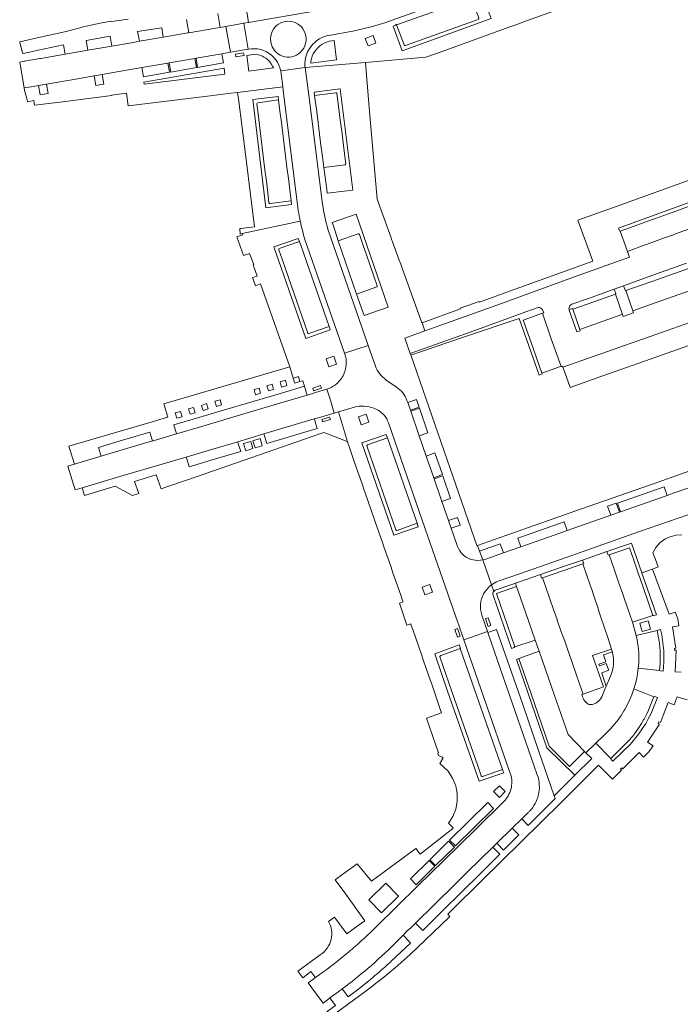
# Model space of a CAD drawing. Header units: metres. Extents: x 166325 to 190320, y 381923 to 404576.
# Tile 21 of 256: x 171036 to 171181, y 383620 to 383836. Entities that reach past the tile are written whole.
import ezdxf

# ---------------------------------------------------------------- set-up
doc = ezdxf.new("R2010")
doc.units = ezdxf.units.M
doc.layers.add('B-WE-VH-VERHARDING_BETONSTRAATSTEEN-GV', color=8, linetype='Continuous', lineweight=18)
doc.layers.add('B-WE-VH-VERHARDING_STRAATBAKSTEEN-GV', color=8, linetype='Continuous', lineweight=18)

msp = doc.modelspace()

# ---------------------------------------------------------------- linework, layer by layer
at = {"layer": 'B-WE-VH-VERHARDING_BETONSTRAATSTEEN-GV', "flags": 128}
for points in [[(171136.693, 383836.312), (171136.769, 383836.39), (171136.821, 383836.485), (171136.84, 383836.547), (171136.848, 383836.612), (171135.212, 383840.992), (171118.775, 383835.111), (171120.433, 383830.701), (171120.485, 383830.629), (171120.557, 383830.578), (171120.647, 383830.553), (171120.739, 383830.56)], [(171067.098, 383834.476), (171061.806, 383833.613), (171062.181, 383831.474), (171062.249, 383831.486), (171067.437, 383832.389)], [(171074.395, 383827.703), (171068.725, 383826.726), (171069.071, 383824.72), (171074.741, 383825.701)], [(171080.343, 383828.741), (171074.648, 383827.747), (171074.996, 383825.734), (171080.692, 383826.719)], [(171068.45, 383826.678), (171062.745, 383825.695), (171063.094, 383823.677), (171068.798, 383824.663)], [(171186.65, 383791.461), (171188.973, 383792.303), (171191.376, 383793.173), (171189.782, 383797.571), (171187.423, 383796.72), (171185.1, 383795.881), (171182.777, 383795.043), (171180.453, 383794.204), (171178.13, 383793.366), (171175.752, 383792.508), (171173.4, 383791.666), (171171.074, 383790.833), (171167.962, 383789.718), (171168.835, 383787.258), (171169.566, 383785.271), (171172.635, 383786.383), (171174.957, 383787.225), (171177.279, 383788.066), (171179.683, 383788.937), (171180.134, 383789.101), (171182.005, 383789.779), (171184.328, 383790.62)], [(171183.336, 383781.353), (171183.294, 383781.435), (171183.224, 383781.495), (171183.123, 383781.525), (171183.018, 383781.508), (171176.59, 383779.243), (171169.196, 383776.649), (171170.76, 383772.191), (171175.885, 383773.992), (171184.818, 383777.146)], [(171166.926, 383775.856), (171162.208, 383774.179), (171157.553, 383772.549), (171159.1, 383768.085), (171168.343, 383771.348), (171168.48, 383771.395)], [(171152.823, 383766.048), (171150.856, 383771.675), (171146.613, 383770.154), (171148.367, 383765.187), (171150.725, 383758.457), (171154.831, 383759.918), (171154.973, 383759.941)], [(171189.709, 383766.891), (171188.151, 383771.329), (171184.514, 383770.053), (171177.092, 383767.433), (171170.422, 383765.101), (171162.474, 383762.297), (171155.331, 383759.788), (171155.415, 383759.646), (171156.938, 383755.328), (171163.969, 383757.813), (171176.049, 383762.054)], [(171093.809, 383752.085), (171099.089, 383753.653), (171098.963, 383754.085), (171098.522, 383755.594), (171092.743, 383753.878), (171086.917, 383752.175), (171081.393, 383750.543), (171075.291, 383748.706), (171069.769, 383747.068), (171070.359, 383745.125), (171076.869, 383747.062), (171084.46, 383749.331)], [(171121.876, 383750.126), (171123.763, 383744.676), (171125.677, 383745.331), (171123.788, 383750.78)], [(171101.281, 383746.319), (171100.766, 383748.019), (171100.655, 383748.386), (171089.582, 383745.102), (171089.713, 383744.671), (171090.228, 383742.971)], [(171125.302, 383740.228), (171126.949, 383735.471), (171128.881, 383736.141), (171127.225, 383740.918)], [(171127.046, 383735.191), (171128.759, 383730.24), (171130.67, 383730.902), (171128.947, 383735.872)], [(171178.289, 383731.571), (171177.625, 383733.467), (171167.411, 383729.895), (171168.077, 383727.989)], [(171156.31, 383723.853), (171155.64, 383725.758), (171145.45, 383722.17), (171146.116, 383720.277), (171152.412, 383722.482)], [(171172.344, 383713.276), (171172.006, 383714.25), (171171.02, 383717.087), (171169.998, 383720.03), (171165.54, 383718.51), (171166.569, 383715.541), (171167.552, 383712.703), (171168.625, 383709.603), (171169.653, 383706.634), (171170.681, 383703.665), (171175.149, 383705.186), (171174.11, 383708.182), (171173.081, 383711.151)], [(171164.528, 383702.468), (171163.742, 383704.809), (171163.31, 383706.096), (171162.953, 383707.151), (171162.163, 383709.49), (171161.706, 383710.841), (171161.358, 383711.853), (171160.554, 383714.188), (171159.753, 383716.514), (171155.321, 383714.999), (171150.859, 383713.457), (171151.675, 383711.132), (171152.493, 383708.801), (171153.311, 383706.47), (171154.087, 383704.26), (171154.129, 383704.139), (171154.945, 383701.807), (171155.76, 383699.476), (171156.447, 383697.513), (171156.575, 383697.144), (171157.388, 383694.811), (171158.2, 383692.478), (171159.012, 383690.146), (171159.808, 383687.86), (171164.273, 383689.435), (171161.878, 383696.357), (171166.034, 383697.773), (171165.653, 383699.118), (171165.314, 383700.126)], [(171147.143, 383705.921), (171145.188, 383711.528), (171140.728, 383709.972), (171144.785, 383698.249), (171149.274, 383699.748)], [(171176.766, 383697.132), (171176.68, 383698.315), (171176.606, 383698.936), (171176.54, 383699.492), (171176.346, 383700.662), (171176.099, 383701.822), (171171.501, 383700.769), (171171.71, 383699.791), (171171.873, 383698.805), (171171.922, 383698.385), (171171.99, 383697.812), (171172.061, 383696.815), (171172.077, 383695.97), (171172.081, 383695.726), (171172.044, 383694.638), (171171.949, 383693.553), (171176.646, 383693.086), (171176.757, 383694.432), (171176.797, 383695.782), (171176.792, 383696.012)], [(171152.904, 383689.218), (171150.123, 383697.289), (171145.675, 383695.695), (171148.379, 383687.938), (171152.37, 383676.378), (171156.832, 383671.909), (171160.137, 383675.246), (171156.494, 383678.959)], [(171173.125, 383682.181), (171173.217, 383682.34), (171173.735, 383683.34), (171174.208, 383684.362), (171174.344, 383684.696), (171174.633, 383685.405), (171175.396, 383687.288), (171170.993, 383688.989), (171170.555, 383687.735), (171170.118, 383686.687), (171170.044, 383686.508), (171169.462, 383685.314), (171169.001, 383684.492), (171168.812, 383684.156), (171168.19, 383683.179), (171167.657, 383682.429), (171167.52, 383682.235), (171166.802, 383681.326), (171166.098, 383680.523), (171166.039, 383680.456), (171164.347, 383678.789), (171162.592, 383677.06), (171165.902, 383673.706), (171167.89, 383675.674), (171169.898, 383677.662), (171170.65, 383678.538), (171171.362, 383679.449), (171171.626, 383679.822), (171172.03, 383680.392), (171172.653, 383681.364)], [(171137.246, 383648.424), (171137.435, 383648.606), (171141.523, 383652.614), (171139.988, 383654.214), (171134.338, 383648.686), (171131.564, 383645.953), (171127.065, 383641.519), (171122.945, 383637.459), (171123.287, 383637.118), (171124.553, 383635.855), (171128.637, 383639.95), (171133.134, 383644.363)]]:
    msp.add_lwpolyline(points, close=True, dxfattribs=at)
for points in [[(171090.929, 383795.798), (171095.582, 383796.359), (171095.274, 383798.824), (171094.965, 383801.296), (171094.658, 383803.758), (171094.349, 383806.229), (171094.039, 383808.712), (171093.732, 383811.174), (171093.425, 383813.628), (171093.116, 383816.102), (171092.806, 383818.588), (171088.218, 383817.959)], [(171105.436, 383820.145), (171100.747, 383819.574)], [(171100.747, 383819.574), (171101.197, 383816.029), (171101.511, 383813.555), (171101.825, 383811.081), (171102.137, 383808.62), (171102.452, 383806.139), (171102.761, 383803.707), (171107.449, 383804.288)], [(171107.612, 383804.5), (171107.327, 383806.748), (171107.012, 383809.229), (171106.7, 383811.69), (171106.387, 383814.164), (171106.073, 383816.638), (171105.65, 383819.976)], [(171088.058, 383817.742), (171088.326, 383815.526)], [(171088.326, 383815.526), (171088.626, 383813.05), (171088.924, 383810.595), (171089.222, 383808.132), (171089.523, 383805.648), (171089.823, 383803.177), (171090.121, 383800.714), (171090.421, 383798.24), (171090.698, 383795.951)], [(171110.34, 383789.11), (171105.931, 383787.568)], [(171114.529, 383777.651), (171112.966, 383782.155), (171112.162, 383784.472), (171111.359, 383786.786), (171110.591, 383788.998)], [(171092.867, 383785.616), (171093.577, 383783.571)], [(171099.47, 383767.184), (171103.911, 383768.743), (171099.013, 383782.836), (171098.198, 383785.181), (171097.419, 383787.423), (171092.967, 383785.883)], [(171105.931, 383787.568), (171106.743, 383785.2), (171107.538, 383782.882), (171108.333, 383780.563), (171109.939, 383775.877), (171114.419, 383777.476)], [(171093.577, 383783.571), (171094.392, 383781.226), (171099.227, 383767.302)], [(171112.227, 383742.454), (171118.63, 383724.01)], [(171123.307, 383725.452), (171116.782, 383744.239), (171112.344, 383742.682)], [(171118.873, 383723.888), (171123.307, 383725.452)], [(171137.703, 383669.726), (171142.09, 383671.261), (171132.776, 383697.862), (171128.5, 383696.365)], [(171128.327, 383696.032), (171130.948, 383688.47), (171136.628, 383672.088), (171137.392, 383669.885)]]:
    msp.add_lwpolyline(points, dxfattribs=at)
at = {"layer": 'B-WE-VH-VERHARDING_BETONSTRAATSTEEN-GV'}
for points in [[(171105.65, 383819.976, 0.5561279), (171105.436, 383820.145)], [(171088.218, 383817.959, 0.1936194), (171088.058, 383817.742)], [(171107.449, 383804.288, 0.3919288), (171107.612, 383804.5)], [(171090.698, 383795.951, 0.3753822), (171090.929, 383795.798)], [(171110.591, 383788.998, 0.3664571), (171110.34, 383789.11)], [(171092.967, 383785.883, 0.2032022), (171092.867, 383785.616)], [(171114.419, 383777.476, 0.3328277), (171114.529, 383777.651)], [(171099.227, 383767.302, 0.544671), (171099.47, 383767.184)], [(171112.344, 383742.682, 0.3455312), (171112.227, 383742.454)], [(171118.63, 383724.01, 0.4523016), (171118.873, 383723.888)], [(171128.342, 383696.228, 0.1986021), (171128.327, 383696.032)], [(171128.5, 383696.365, 0.2069385), (171128.342, 383696.228)], [(171137.392, 383669.885, 0.204426), (171137.527, 383669.736)], [(171137.527, 383669.736, 0.1818769), (171137.703, 383669.726)]]:
    msp.add_lwpolyline(points, format="xyb", dxfattribs=at)
at = {"layer": 'B-WE-VH-VERHARDING_STRAATBAKSTEEN-GV', "flags": 128}
for points in [[(171135.141, 383842.368), (171117.804, 383836.122), (171116.379, 383835.633), (171114.943, 383835.178), (171113.496, 383834.757), (171111.328, 383834.196), (171109.141, 383833.712), (171104.219, 383832.856), (171103.584, 383832.737), (171102.964, 383832.555), (171102.365, 383832.313), (171101.793, 383832.012), (171101.254, 383831.657), (171100.753, 383831.249), (171100.294, 383830.795), (171099.883, 383830.296), (171099.509, 383829.736), (171099.195, 383829.14), (171098.944, 383828.515), (171098.759, 383827.867), (171098.642, 383827.203), (171098.594, 383826.531), (171098.615, 383825.858), (171098.638, 383825.685), (171111.925, 383826.793), (171125.218, 383827.97), (171128.786, 383829.257), (171143.677, 383834.627), (171144.55, 383834.943), (171145.248, 383835.195), (171147.344, 383835.954), (171175.265, 383846.024)], [(171105.32, 383838.906), (171086.221, 383835.62), (171086.075, 383835.594), (171085.162, 383835.438), (171086.136, 383829.753), (171086.177, 383829.76), (171086.851, 383829.847), (171087.53, 383829.858), (171088.207, 383829.794), (171088.872, 383829.655), (171089.517, 383829.444), (171090.136, 383829.163), (171090.719, 383828.815), (171091.261, 383828.405), (171091.751, 383827.94), (171092.187, 383827.424), (171092.564, 383826.863), (171092.876, 383826.264), (171093.121, 383825.634), (171093.295, 383824.981), (171098.638, 383825.685), (171098.615, 383825.858), (171098.594, 383826.531), (171098.642, 383827.203), (171098.759, 383827.867), (171098.944, 383828.515), (171099.195, 383829.14), (171099.509, 383829.736), (171099.883, 383830.296), (171100.294, 383830.795), (171100.753, 383831.249), (171101.254, 383831.657), (171101.793, 383832.012), (171102.365, 383832.313), (171102.964, 383832.555), (171103.584, 383832.737), (171104.219, 383832.856), (171109.141, 383833.712), (171111.328, 383834.196), (171113.496, 383834.757), (171114.943, 383835.178), (171116.379, 383835.633), (171117.804, 383836.122), (171135.141, 383842.368)], [(171079.448, 383837.576), (171079.976, 383834.551), (171081.217, 383834.763), (171085.162, 383835.438), (171086.075, 383835.594), (171086.221, 383835.62), (171085.656, 383838.886)], [(171059.697, 383836.354), (171056.088, 383835.83), (171056.069, 383835.917), (171053.935, 383835.537), (171049.847, 383834.699), (171049.359, 383834.548), (171049.37, 383834.505), (171046.07, 383833.61), (171039.733, 383832.228), (171035.852, 383831.338), (171035.867, 383831.28), (171036.477, 383828.874), (171036.598, 383828.799), (171038.645, 383829.267), (171039.928, 383829.561), (171045.458, 383830.681), (171045.854, 383828.643), (171046.754, 383828.8), (171050.835, 383829.507), (171050.458, 383831.623), (171055.746, 383832.582), (171056.1, 383830.419), (171060.455, 383831.174), (171062.181, 383831.474), (171061.806, 383833.613), (171067.098, 383834.476), (171067.437, 383832.389), (171072.876, 383833.335), (171072.967, 383833.351), (171073.034, 383833.362), (171072.529, 383836.302)], [(171121.977, 383762.262), (171121.913, 383762.452), (171121.799, 383762.775), (171120.604, 383766.162), (171125.025, 383767.751), (171124.378, 383769.532), (171124.294, 383769.762), (171120.013, 383781.541), (171119.685, 383782.444), (171119.367, 383783.323), (171117.908, 383787.355), (171117.688, 383787.963), (171117.574, 383788.277), (171114.495, 383796.765), (171112.833, 383816.011), (171112.691, 383817.802), (171111.925, 383826.793), (171098.638, 383825.685), (171099.433, 383819.646), (171102.493, 383795.633)], [(171102.493, 383795.633), (171099.433, 383819.646), (171098.638, 383825.685), (171093.295, 383824.981), (171093.396, 383824.313), (171093.519, 383823.323), (171093.743, 383821.498), (171093.992, 383819.466), (171096.822, 383796.682)], [(171096.822, 383796.682), (171093.992, 383819.466), (171093.743, 383821.498), (171083.81, 383820.232), (171083.99, 383818.79), (171084.774, 383812.497), (171087.49, 383790.68), (171084.535, 383790.313), (171084.26, 383790.279), (171084.384, 383789.064), (171084.818, 383789.223), (171097.586, 383791.904)], [(171188.418, 383802.852), (171167.292, 383795.224), (171158.662, 383792.108), (171161.921, 383783.086), (171145.926, 383777.309), (171143.871, 383776.553), (171137.027, 383774.07), (171136.966, 383774.258), (171134.212, 383773.282), (171132.777, 383772.793), (171132.847, 383772.595), (171124.378, 383769.532), (171125.025, 383767.751), (171128.697, 383769.072), (171141.828, 383773.815), (171157.688, 383779.562), (171164.916, 383782.154), (171170.029, 383784.013), (171169.739, 383784.799), (171169.566, 383785.271), (171168.835, 383787.258), (171167.962, 383789.718), (171167.873, 383789.686), (171167.608, 383790.405), (171177.063, 383793.819), (171189.601, 383798.347)], [(171097.586, 383791.904), (171084.818, 383789.223), (171084.928, 383788.922), (171083.614, 383788.44)], [(171098.616, 383787.851), (171107.31, 383762.835), (171112.541, 383764.591), (171103.67, 383790.164)], [(171103.67, 383790.164), (171112.541, 383764.591), (171114.124, 383760.028)], [(171083.614, 383788.44), (171085.126, 383784.319), (171086.443, 383784.791), (171087.338, 383782.35), (171087.197, 383782.301), (171088.068, 383779.83), (171087.077, 383779.481), (171087.699, 383777.717), (171088.84, 383778.119), (171095.272, 383759.869), (171096.035, 383757.399), (171097.186, 383757.729), (171097.508, 383756.605), (171098.177, 383756.797), (171098.522, 383755.594), (171098.963, 383754.085), (171099.089, 383753.653), (171100.468, 383754.063), (171102.092, 383754.553), (171103.407, 383754.927)], [(171107.31, 383762.835), (171098.616, 383787.851)], [(171182.005, 383789.779), (171180.134, 383789.101), (171179.683, 383788.937), (171177.279, 383788.066), (171174.957, 383787.225), (171172.635, 383786.383), (171169.566, 383785.271), (171169.739, 383784.799), (171170.029, 383784.013), (171164.916, 383782.154), (171157.688, 383779.562), (171141.828, 383773.815), (171128.697, 383769.072), (171125.025, 383767.751), (171120.604, 383766.162), (171121.799, 383762.775), (171134.991, 383767.509), (171147.247, 383771.969), (171149.694, 383772.833), (171149.956, 383772.895), (171150.224, 383772.883), (171150.479, 383772.799), (171150.694, 383772.654), (171150.863, 383772.459), (171150.975, 383772.225), (171151.14, 383771.777), (171150.856, 383771.675), (171152.823, 383766.048), (171154.973, 383759.941), (171155.008, 383759.947), (171155.183, 383759.904), (171155.325, 383759.799), (171155.331, 383759.788), (171162.474, 383762.297), (171170.422, 383765.101), (171177.092, 383767.433), (171184.514, 383770.053)], [(171184.818, 383777.146), (171175.885, 383773.992), (171170.76, 383772.191), (171170.928, 383771.711), (171169.685, 383771.273), (171168.647, 383770.915), (171168.48, 383771.395), (171168.343, 383771.348), (171159.1, 383768.085), (171159.196, 383767.81), (171158.446, 383767.534), (171156.761, 383772.344), (171156.731, 383772.483), (171156.708, 383772.589), (171156.717, 383772.84), (171156.789, 383773.08), (171156.93, 383773.31), (171157.127, 383773.493), (171157.367, 383773.618), (171160.812, 383774.839), (171166.638, 383776.935), (171168.713, 383777.683), (171175.745, 383780.22), (171182.587, 383782.699)], [(171114.124, 383760.028), (171112.541, 383764.591), (171107.31, 383762.835)], [(171121.065, 383752.47), (171121.218, 383752.028), (171123.177, 383752.706), (171123.761, 383751.017), (171121.802, 383750.339), (171121.876, 383750.126), (171123.788, 383750.78), (171125.677, 383745.331), (171123.763, 383744.676), (171125.302, 383740.228), (171127.225, 383740.918), (171128.881, 383736.141), (171126.949, 383735.471), (171127.046, 383735.191), (171128.947, 383735.872), (171130.67, 383730.902), (171128.759, 383730.24), (171130.216, 383726.032), (171132.164, 383726.726), (171132.77, 383725.023), (171130.794, 383724.361), (171132.183, 383720.348), (171132.419, 383719.88), (171132.687, 383719.385), (171133.016, 383718.928), (171133.4, 383718.516), (171133.834, 383718.157), (171134.087, 383717.993), (171134.241, 383717.894), (171134.674, 383717.677), (171135.128, 383717.509), (171135.599, 383717.392), (171136.079, 383717.327), (171136.646, 383717.275), (171137.215, 383717.295), (171137.72, 383717.378), (171137.029, 383719.307), (171136.576, 383720.591), (171136.463, 383720.551), (171121.977, 383762.262)], [(171118.773, 383755.385), (171116.482, 383756.961)], [(171103.407, 383754.927), (171104.215, 383752.545), (171105.045, 383749.683), (171105.974, 383749.963), (171109.493, 383751.024)], [(171109.493, 383751.024), (171105.974, 383749.963), (171107.964, 383743.364), (171108.325, 383742.328), (171109.392, 383739.26), (171109.546, 383738.818), (171109.617, 383738.614), (171111.19, 383734.1), (171111.601, 383732.921), (171111.954, 383731.905), (171113.866, 383726.41), (171114.09, 383725.765), (171115.663, 383721.245), (171116.002, 383720.269), (171117.568, 383715.769), (171117.907, 383714.793), (171119.777, 383709.419), (171120.1, 383708.49), (171120.209, 383708.177), (171119.384, 383707.893), (171121.065, 383703.015), (171121.898, 383703.308), (171122.021, 383702.956), (171122.338, 383702.04), (171124.303, 383696.37), (171124.637, 383695.407), (171126.249, 383690.756), (171126.423, 383690.256), (171128.398, 383684.559), (171128.679, 383683.747), (171125.374, 383682.598), (171128.023, 383674.94), (171127.856, 383674.876), (171128.026, 383674.383)], [(171127.046, 383735.191), (171126.949, 383735.471), (171125.302, 383740.228), (171123.763, 383744.676), (171121.876, 383750.126), (171121.802, 383750.339), (171121.218, 383752.028), (171121.065, 383752.47)], [(171116.988, 383747.521), (171125.098, 383724.227), (171132.271, 383703.617), (171132.334, 383703.435), (171133.581, 383699.833), (171138.763, 383701.645), (171137.524, 383705.227), (171137.505, 383705.28)], [(171125.098, 383724.227), (171116.988, 383747.521)], [(171184.294, 383737.318), (171176.136, 383734.394), (171159.489, 383728.634), (171142.781, 383722.782), (171136.576, 383720.591), (171137.029, 383719.307), (171141.592, 383720.936), (171142.28, 383718.934), (171146.116, 383720.277), (171145.45, 383722.17), (171155.64, 383725.758), (171156.31, 383723.853), (171164.907, 383726.877), (171165.91, 383727.229), (171165.21, 383729.233), (171167.114, 383729.891), (171167.789, 383727.888), (171168.077, 383727.989), (171167.411, 383729.895), (171177.625, 383733.467), (171178.289, 383731.571), (171179.617, 383732.037), (171186.099, 383734.294)], [(171139.643, 383711.882), (171137.72, 383717.378), (171137.215, 383717.295), (171136.646, 383717.275), (171136.079, 383717.327), (171135.599, 383717.392), (171135.128, 383717.509), (171134.674, 383717.677), (171134.241, 383717.894), (171134.087, 383717.993), (171133.834, 383718.157), (171133.4, 383718.516), (171133.016, 383718.928), (171132.687, 383719.385), (171132.419, 383719.88), (171132.183, 383720.348), (171130.794, 383724.361), (171130.216, 383726.032), (171128.759, 383730.24), (171127.046, 383735.191)], [(171186.099, 383734.294), (171179.617, 383732.037), (171178.289, 383731.571), (171168.077, 383727.989), (171167.789, 383727.888), (171165.91, 383727.229), (171164.907, 383726.877), (171156.31, 383723.853), (171152.412, 383722.482), (171146.116, 383720.277), (171142.28, 383718.934), (171138.377, 383717.567), (171137.805, 383717.392), (171137.72, 383717.378), (171139.643, 383711.882)], [(171141.135, 383712.691), (171145.82, 383714.33), (171156.061, 383717.934), (171172.233, 383723.599), (171184.961, 383728.071), (171186.399, 383728.57)], [(171184.961, 383728.071), (171172.233, 383723.599), (171156.061, 383717.934), (171145.82, 383714.33), (171141.135, 383712.691)], [(171143.77, 383670.454), (171143.629, 383670.861), (171137.981, 383687.126), (171133.581, 383699.833), (171132.334, 383703.435), (171132.271, 383703.617), (171125.098, 383724.227)], [(171139.643, 383711.882), (171140.147, 383710.44), (171140.16, 383710.461), (171140.301, 383710.608), (171140.472, 383710.72), (171140.663, 383710.791), (171143.877, 383711.89), (171144.826, 383712.219), (171144.921, 383712.252), (171145.402, 383712.42), (171150.422, 383714.169), (171155.284, 383715.841), (171159.679, 383717.342), (171165.071, 383719.208), (171170.479, 383721.045), (171172.745, 383714.552), (171175.048, 383715.35), (171176.349, 383715.844), (171175.731, 383717.478), (171175.177, 383718.94), (171175.852, 383720.133), (171176.731, 383721.126), (171177.813, 383721.943), (171178.088, 383722.074), (171178.935, 383722.478), (171179.239, 383722.554), (171180.204, 383722.794)], [(171180.204, 383722.794), (171181.52, 383722.873)], [(171181.41, 383692.66), (171180.034, 383692.741), (171180.262, 383697.513), (171179.938, 383697.502), (171179.922, 383697.93), (171180.232, 383697.955), (171179.507, 383702.652), (171180.877, 383702.87), (171180.674, 383704.455), (171180.08, 383705.914), (171178.779, 383705.473), (171175.048, 383715.35), (171172.745, 383714.552), (171172.989, 383713.853), (171175.949, 383705.316), (171175.387, 383705.148), (171175.149, 383705.186), (171170.681, 383703.665), (171171.501, 383700.769), (171176.099, 383701.822), (171176.271, 383701.952), (171176.854, 383702.083), (171177.112, 383700.927), (171177.316, 383699.76), (171177.466, 383698.585), (171177.56, 383697.404), (171177.598, 383696.195), (171177.579, 383694.985), (171177.501, 383693.777), (171177.427, 383692.902), (171176.833, 383692.959), (171176.646, 383693.086), (171171.949, 383693.553), (171171.781, 383692.285), (171171.541, 383691.028), (171171.291, 383690.002), (171170.993, 383688.989), (171175.396, 383687.288), (171175.612, 383687.3), (171176.168, 383687.083), (171175.609, 383685.644), (171175.172, 383684.55), (171174.688, 383683.477), (171174.157, 383682.426), (171173.581, 383681.4), (171172.833, 383680.204), (171172.022, 383679.05), (171171.153, 383677.939), (171170.227, 383676.875), (171166.391, 383673.086), (171165.972, 383673.494), (171165.902, 383673.706), (171162.592, 383677.06), (171160.432, 383674.955), (171161.711, 383673.693), (171158.001, 383669.995), (171157.809, 383669.804), (171153.472, 383665.482), (171153.688, 383664.86), (171147.75, 383658.968), (171146.346, 383660.435)], [(171145.163, 383695.511), (171145.675, 383695.695), (171150.123, 383697.289), (171149.274, 383699.748), (171144.785, 383698.249), (171144.62, 383698.091), (171144.055, 383697.923), (171140.02, 383709.623), (171139.976, 383709.845), (171139.988, 383710.07), (171140.055, 383710.286), (171140.147, 383710.44), (171139.643, 383711.882)], [(171137.505, 383705.28), (171137.524, 383705.227), (171138.763, 383701.645), (171138.841, 383701.42), (171140.76, 383702.089), (171142.636, 383696.644), (171146.445, 383685.777), (171150.099, 383675.212), (171153.472, 383665.482), (171157.809, 383669.804), (171158.001, 383669.995), (171151.866, 383676.073), (171145.163, 383695.511)], [(171149.727, 383670.13), (171149.023, 383672.026), (171142.368, 383691.231), (171138.841, 383701.42), (171138.763, 383701.645), (171133.581, 383699.833), (171137.981, 383687.126), (171143.629, 383670.861), (171143.77, 383670.454)], [(171121.715, 383630.535), (171130.35, 383638.771), (171130.503, 383638.924), (171130.025, 383639.453), (171131.083, 383640.498), (171137.398, 383646.736), (171150.612, 383659.716), (171154.936, 383663.964), (171159.164, 383668.168), (171163.219, 383672.213), (171166.299, 383669.131), (171168.02, 383670.895), (171168.255, 383671.131), (171168.021, 383671.369), (171168.321, 383671.669), (171168.567, 383671.433), (171172.163, 383675.022), (171173.135, 383674.005), (171174.26, 383675.167), (171175.2, 383676.485), (171173.977, 383677.275), (171176.615, 383681.253), (171176.317, 383681.407), (171176.512, 383681.792), (171176.807, 383681.636), (171177.78, 383684.087), (171178.553, 383686.033), (171179.863, 383685.532), (171180.508, 383687.24), (171182.718, 383686.602)], [(171129.029, 383673.824), (171128.319, 383672.577), (171130.235, 383670.818), (171130.171, 383670.756), (171131.078, 383669.395), (171131.783, 383667.694), (171131.945, 383666.825), (171132.102, 383665.985), (171132.13, 383664.248), (171131.79, 383662.537), (171131.154, 383660.922), (171130.195, 383659.477), (171131.254, 383658.416), (171131.119, 383658.31), (171123.947, 383652.664), (171122.999, 383653.887), (171113.225, 383646.711), (171110.123, 383650.527), (171106.97, 383648.223), (171105.28, 383646.99), (171106.307, 383645.583), (171107.232, 383644.34), (171111.825, 383638.002), (171110.352, 383636.928), (171107.808, 383635.097), (171105.09, 383638.807), (171103.779, 383637.847)], [(171113.463, 383635.855), (171113.847, 383636.229), (171114.23, 383636.604), (171118.835, 383641.107), (171123.442, 383645.646), (171129.167, 383651.287), (171136.189, 383658.178), (171142.358, 383664.232)], [(171146.346, 383660.435), (171144.241, 383658.376), (171145.66, 383656.894), (171142.28, 383653.54), (171140.837, 383655.045), (171139.988, 383654.214), (171141.523, 383652.614), (171137.435, 383648.606), (171137.246, 383648.424), (171133.134, 383644.363), (171128.637, 383639.95), (171124.553, 383635.855), (171123.287, 383637.118), (171122.945, 383637.459), (171121.927, 383636.456), (171121.14, 383635.814), (171120.19, 383634.84), (171120.628, 383634.368), (171121.855, 383633.046), (171117.593, 383629.092), (171117.408, 383628.909)], [(171121.927, 383636.456), (171122.945, 383637.459), (171127.065, 383641.519), (171131.564, 383645.953), (171134.338, 383648.686), (171139.988, 383654.214), (171140.837, 383655.045), (171144.241, 383658.376), (171146.346, 383660.435), (171147.649, 383661.717)], [(171118.35, 383632.955), (171120.19, 383634.84), (171121.14, 383635.814), (171121.927, 383636.456)], [(171101.936, 383630.52), (171097.016, 383626.922), (171098.118, 383625.429), (171099.933, 383626.798), (171100.823, 383625.659), (171100.94, 383625.51), (171101.743, 383626.095)], [(171101.743, 383626.095), (171100.94, 383625.51), (171100.565, 383625.238), (171099.31, 383624.327), (171100.932, 383622.109), (171102.596, 383619.902), (171103.836, 383620.816), (171104.104, 383621.013), (171105.82, 383622.28)], [(171112.946, 383625.023), (171112.726, 383624.844), (171110.47, 383623.036), (171108.142, 383621.25), (171107.076, 383622.678), (171106.823, 383623.018)], [(171105.82, 383622.28), (171104.104, 383621.013), (171105.316, 383619.372), (171103.478, 383618.057), (171103.536, 383617.975), (171104.244, 383616.961), (171104.303, 383616.877), (171111.811, 383622.38)]]:
    msp.add_lwpolyline(points, dxfattribs=at)
for points in [[(171135.212, 383840.992), (171135.169, 383841.107), (171135.31, 383841.158), (171135.345, 383841.065), (171137.576, 383841.882), (171139.584, 383836.477), (171120.015, 383829.395), (171117.991, 383834.814), (171118.635, 383835.058), (171118.596, 383835.16), (171118.737, 383835.213), (171118.775, 383835.111)], [(171098.792, 383832.659), (171098.859, 383832.106), (171098.846, 383831.549), (171098.755, 383831), (171098.586, 383830.469), (171098.343, 383829.968), (171098.032, 383829.506), (171097.658, 383829.093), (171097.229, 383828.737), (171096.754, 383828.447), (171096.243, 383828.226), (171095.705, 383828.081), (171095.191, 383828.016), (171094.672, 383828.019), (171094.159, 383828.091), (171093.659, 383828.231), (171093.183, 383828.435), (171092.737, 383828.701), (171092.331, 383829.023), (171091.971, 383829.397), (171091.664, 383829.814), (171091.415, 383830.269), (171091.228, 383830.753), (171091.107, 383831.257), (171091.055, 383832.118), (171091.108, 383832.65), (171091.233, 383833.171), (171091.428, 383833.669), (171091.69, 383834.136), (171092.013, 383834.563), (171092.391, 383834.941), (171092.818, 383835.264), (171093.285, 383835.525), (171093.784, 383835.72), (171094.304, 383835.845), (171094.857, 383835.898), (171095.411, 383835.872), (171095.956, 383835.767), (171096.481, 383835.586), (171096.975, 383835.332), (171097.427, 383835.011), (171097.83, 383834.629), (171098.174, 383834.193), (171098.452, 383833.713), (171098.66, 383833.198)], [(171098.859, 383832.106), (171098.792, 383832.659), (171098.66, 383833.198), (171098.452, 383833.713), (171098.174, 383834.193), (171097.83, 383834.629), (171097.427, 383835.011), (171096.975, 383835.332), (171096.481, 383835.586), (171095.956, 383835.767), (171095.411, 383835.872), (171094.857, 383835.898), (171094.304, 383835.845), (171093.784, 383835.72), (171093.285, 383835.525), (171092.818, 383835.264), (171092.391, 383834.941), (171092.013, 383834.563), (171091.69, 383834.136), (171091.428, 383833.669), (171091.233, 383833.171), (171091.108, 383832.65), (171091.055, 383832.118), (171091.107, 383831.257), (171091.228, 383830.753), (171091.415, 383830.269), (171091.664, 383829.814), (171091.971, 383829.397), (171092.331, 383829.023), (171092.737, 383828.701), (171093.183, 383828.435), (171093.659, 383828.231), (171094.159, 383828.091), (171094.672, 383828.019), (171095.191, 383828.016), (171095.705, 383828.081), (171096.243, 383828.226), (171096.754, 383828.447), (171097.229, 383828.737), (171097.658, 383829.093), (171098.032, 383829.506), (171098.343, 383829.968), (171098.586, 383830.469), (171098.755, 383831), (171098.846, 383831.549)], [(171080.343, 383828.741), (171082.236, 383829.072), (171081.217, 383834.763), (171079.976, 383834.551), (171079.013, 383834.386), (171073.034, 383833.362), (171072.967, 383833.351), (171072.876, 383833.335), (171067.437, 383832.389), (171062.249, 383831.486), (171062.181, 383831.474), (171060.455, 383831.174), (171056.1, 383830.419), (171050.835, 383829.507), (171046.754, 383828.8), (171045.854, 383828.643), (171040.527, 383827.717), (171040.313, 383827.68), (171037.379, 383827.17), (171037, 383827.107), (171036.832, 383827.079), (171036.377, 383827.003), (171035.879, 383826.888), (171036.802, 383821.208), (171037.352, 383821.308), (171038.361, 383821.479), (171039.991, 383821.76), (171041.75, 383822.064), (171048.537, 383823.236), (171052.249, 383823.88), (171054.026, 383824.188), (171058.119, 383824.898), (171062.745, 383825.695), (171068.45, 383826.678), (171068.725, 383826.726), (171074.395, 383827.703), (171074.518, 383827.724), (171074.648, 383827.747)], [(171105.559, 383827.39), (171099.898, 383826.66), (171099.941, 383827.099), (171100.054, 383827.648), (171100.224, 383828.182), (171100.449, 383828.696), (171100.726, 383829.183), (171101.053, 383829.639), (171101.425, 383830.058), (171101.86, 383830.453), (171102.336, 383830.798), (171102.847, 383831.089), (171103.386, 383831.323), (171103.948, 383831.495), (171104.525, 383831.605), (171105.021, 383831.645)], [(171114.211, 383831.069), (171112.498, 383830.454), (171111.898, 383832.127), (171113.61, 383832.742)], [(171093.743, 383821.498), (171093.519, 383823.323), (171093.396, 383824.313), (171093.295, 383824.981), (171093.121, 383825.634), (171092.876, 383826.264), (171092.564, 383826.863), (171092.187, 383827.424), (171091.751, 383827.94), (171091.261, 383828.405), (171090.719, 383828.815), (171090.136, 383829.163), (171089.517, 383829.444), (171088.872, 383829.655), (171088.207, 383829.794), (171087.53, 383829.858), (171086.851, 383829.847), (171086.177, 383829.76), (171086.136, 383829.753), (171082.236, 383829.072), (171080.343, 383828.741), (171080.692, 383826.719), (171074.996, 383825.734), (171074.648, 383827.747), (171074.518, 383827.724), (171074.395, 383827.703), (171074.741, 383825.701), (171069.071, 383824.72), (171068.725, 383826.726), (171068.45, 383826.678), (171068.798, 383824.663), (171063.094, 383823.677), (171062.745, 383825.695), (171058.119, 383824.898), (171054.026, 383824.188), (171054.374, 383822.078), (171052.591, 383821.764), (171052.249, 383823.88), (171048.537, 383823.236), (171041.75, 383822.064), (171042.132, 383820.004), (171040.348, 383819.696), (171039.991, 383821.76), (171038.361, 383821.479), (171037.352, 383821.308), (171036.802, 383821.208), (171036.902, 383820.728), (171037.501, 383818.614), (171037.588, 383818.185), (171038.95, 383818.453), (171039.097, 383817.403), (171044.765, 383818.099), (171050.43, 383818.818), (171056.138, 383819.536), (171056.126, 383819.634), (171059.355, 383820.036), (171059.734, 383817.277), (171066.37, 383818.091), (171077.74, 383819.487), (171082.286, 383820.045), (171083.81, 383820.232)], [(171083.418, 383828.076), (171083.32, 383828.672), (171085.113, 383828.965), (171085.211, 383828.369)], [(171085.85, 383828.372), (171087.618, 383828.661), (171088.127, 383828.584), (171088.636, 383828.45), (171089.127, 383828.262), (171089.596, 383828.024), (171090.036, 383827.737), (171090.475, 383827.376), (171090.87, 383826.967), (171091.216, 383826.516), (171091.507, 383826.027), (171091.687, 383825.627), (171086.293, 383824.924)], [(171063.209, 383822.035), (171063.133, 383822.513), (171080.847, 383825.542), (171081.011, 383824.257)], [(171103.524, 383798.078), (171103.414, 383798.891), (171102.761, 383803.707), (171102.452, 383806.139), (171102.137, 383808.62), (171101.825, 383811.081), (171101.511, 383813.555), (171101.197, 383816.029), (171100.747, 383819.574), (171100.653, 383820.324), (171106.352, 383821.049), (171109.137, 383798.756)], [(171090.01, 383794.866), (171087.148, 383818.663), (171092.73, 383819.35), (171092.806, 383818.588), (171093.116, 383816.102), (171093.425, 383813.628), (171093.732, 383811.174), (171094.039, 383808.712), (171094.349, 383806.229), (171094.658, 383803.758), (171094.965, 383801.296), (171095.274, 383798.824), (171095.582, 383796.359), (171095.68, 383795.587)], [(171111.607, 383771.159), (171111.334, 383771.932), (171109.939, 383775.877), (171108.333, 383780.563), (171107.538, 383782.882), (171106.743, 383785.2), (171105.931, 383787.568), (171104.87, 383790.849), (171104.618, 383791.629), (171109.913, 383793.45), (171116.953, 383772.971)], [(171103.911, 383768.743), (171104.151, 383768.032), (171098.813, 383766.126), (171091.791, 383786.283), (171097.147, 383788.127), (171097.419, 383787.423), (171098.198, 383785.181), (171099.013, 383782.836)], [(171166.926, 383775.856), (171168.48, 383771.395), (171168.647, 383770.915), (171169.685, 383771.273), (171170.928, 383771.711), (171170.76, 383772.191), (171169.196, 383776.649), (171169.108, 383776.618), (171168.713, 383777.683), (171166.638, 383776.935), (171167.036, 383775.895)], [(171121.799, 383762.775), (171121.913, 383762.452), (171127.067, 383764.194), (171133.725, 383766.445), (171145.719, 383770.5), (171148.732, 383761.988), (171150.121, 383758.064), (171150.781, 383758.297), (171150.725, 383758.457), (171148.367, 383765.187), (171146.613, 383770.154), (171150.856, 383771.675), (171151.14, 383771.777), (171150.975, 383772.225), (171150.863, 383772.459), (171150.694, 383772.654), (171150.479, 383772.799), (171150.224, 383772.883), (171149.956, 383772.895), (171149.694, 383772.833), (171147.247, 383771.969), (171134.991, 383767.509)], [(171159.1, 383768.085), (171157.553, 383772.549), (171157.492, 383772.727), (171156.731, 383772.483), (171156.761, 383772.344), (171158.446, 383767.534), (171159.196, 383767.81)], [(171105.556, 383760.456), (171103.841, 383759.872), (171103.257, 383761.588), (171104.972, 383762.172)], [(171046.687, 383742.425), (171047.927, 383738.447), (171053.753, 383740.182), (171053.614, 383740.638), (171053.156, 383742.142), (171058.679, 383743.78), (171058.955, 383743.861), (171064.477, 383745.499), (171064.928, 383743.993), (171065.061, 383743.548), (171065.194, 383743.588), (171070.359, 383745.125), (171069.769, 383747.068), (171075.291, 383748.706), (171081.393, 383750.543), (171086.917, 383752.175), (171092.743, 383753.878), (171098.522, 383755.594), (171098.177, 383756.797), (171097.508, 383756.605), (171096.357, 383756.275), (171096.035, 383757.399), (171095.272, 383759.869), (171067.591, 383751.702), (171068.446, 383748.797), (171068.181, 383748.727), (171064.277, 383747.53)], [(171091.39, 383756.026), (171091.728, 383754.893), (171090.582, 383754.551), (171090.244, 383755.684)], [(171094.642, 383755.747), (171093.481, 383755.405), (171093.144, 383756.552), (171094.305, 383756.893)], [(171102.221, 383755.14), (171100.523, 383754.592), (171100.335, 383755.176), (171102.032, 383755.724)], [(171089.582, 383745.102), (171100.655, 383748.386), (171102.081, 383748.809), (171105.045, 383749.683), (171104.215, 383752.545), (171103.407, 383754.927), (171102.092, 383754.553), (171100.468, 383754.063), (171099.089, 383753.653), (171093.809, 383752.085), (171084.46, 383749.331), (171076.869, 383747.062), (171070.359, 383745.125), (171065.194, 383743.588), (171065.061, 383743.548), (171054.967, 383740.543), (171053.753, 383740.182), (171047.927, 383738.447), (171046.43, 383738.032), (171048.08, 383732.771), (171049.595, 383733.219), (171058.602, 383735.923), (171067.215, 383738.452), (171072.509, 383740.022), (171078.332, 383741.749), (171083.823, 383743.389), (171086.276, 383744.122)], [(171088.864, 383754.034), (171087.742, 383753.71), (171087.414, 383754.842), (171088.536, 383755.167)], [(171074.469, 383749.748), (171073.329, 383749.418), (171072.991, 383750.587), (171074.13, 383750.917)], [(171076.982, 383751.762), (171077.352, 383750.626), (171076.2, 383750.25), (171075.829, 383751.385)], [(171079.93, 383752.63), (171080.278, 383751.477), (171079.136, 383751.132), (171078.788, 383752.286)], [(171061.11, 383734.665), (171065.906, 383736.108), (171066.985, 383732.991), (171068.905, 383733.656), (171075.106, 383735.807), (171098.521, 383743.965), (171101.875, 383745.134), (171102.775, 383745.447), (171103.585, 383745.122), (171107.144, 383743.693), (171107.964, 383743.364), (171105.974, 383749.963), (171105.045, 383749.683), (171102.081, 383748.809), (171100.655, 383748.386), (171100.766, 383748.019), (171101.281, 383746.319), (171090.228, 383742.971), (171089.713, 383744.671), (171089.582, 383745.102), (171086.276, 383744.122), (171083.823, 383743.389), (171083.956, 383742.958), (171084.479, 383741.264), (171078.954, 383739.623), (171078.69, 383739.541), (171073.151, 383737.894), (171072.639, 383739.591), (171072.509, 383740.022), (171067.215, 383738.452), (171058.602, 383735.923), (171049.595, 383733.219), (171050.076, 383731.575), (171056.837, 383733.592), (171060.639, 383731.525), (171062.031, 383732.007)], [(171070.07, 383749.706), (171071.232, 383750.045), (171071.567, 383748.896), (171070.405, 383748.557)], [(171102.315, 383748.309), (171104.036, 383748.813), (171104.215, 383748.252), (171102.464, 383747.741)], [(171110.96, 383747.113), (171110.376, 383748.829), (171112.091, 383749.413), (171112.675, 383747.697)], [(171118.191, 383722.806), (171111.139, 383743.111), (171116.517, 383744.996), (171116.782, 383744.239), (171123.307, 383725.452), (171123.53, 383724.682)], [(171085.119, 383742.988), (171086.688, 383743.451), (171087.156, 383741.865), (171085.586, 383741.402)], [(171087.169, 383743.593), (171088.734, 383744.069), (171089.215, 383742.487), (171087.65, 383742.011)], [(171170.555, 383687.735), (171170.993, 383688.989), (171171.291, 383690.002), (171171.541, 383691.028), (171171.781, 383692.285), (171171.949, 383693.553), (171172.044, 383694.638), (171172.081, 383695.726), (171172.077, 383695.97), (171172.061, 383696.815), (171171.99, 383697.812), (171171.922, 383698.385), (171171.873, 383698.805), (171171.71, 383699.791), (171171.501, 383700.769), (171170.681, 383703.665), (171169.653, 383706.634), (171168.625, 383709.603), (171167.552, 383712.703), (171166.569, 383715.541), (171165.54, 383718.51), (171165.328, 383718.438), (171165.071, 383719.208), (171159.679, 383717.342), (171159.95, 383716.581), (171159.753, 383716.514), (171160.554, 383714.188), (171161.358, 383711.853), (171161.706, 383710.841), (171162.163, 383709.49), (171162.953, 383707.151), (171163.31, 383706.096), (171163.742, 383704.809), (171164.528, 383702.468), (171165.314, 383700.126), (171165.653, 383699.118), (171166.034, 383697.773), (171166.235, 383697.252), (171166.261, 383697.136), (171166.389, 383696.557), (171166.484, 383695.851), (171166.519, 383695.14), (171166.493, 383694.429), (171166.412, 383693.75), (171166.276, 383693.08), (171166.086, 383692.424), (171165.843, 383691.785), (171164.913, 383689.626), (171164.521, 383688.717), (171163.9, 383687.275), (171163.717, 383686.929), (171163.49, 383686.611), (171163.224, 383686.325), (171162.922, 383686.077), (171162.593, 383685.873), (171162.24, 383685.713), (171161.87, 383685.601), (171161.488, 383685.539), (171161.297, 383685.538), (171161.111, 383685.573), (171160.923, 383685.649), (171160.755, 383685.762), (171160.453, 383686.033), (171160.186, 383686.339), (171159.983, 383686.635), (171159.815, 383686.951), (171159.681, 383687.284), (171159.519, 383687.758), (171159.808, 383687.86), (171159.012, 383690.146), (171158.2, 383692.478), (171157.388, 383694.811), (171156.575, 383697.144), (171156.447, 383697.513), (171155.76, 383699.476), (171154.945, 383701.807), (171154.129, 383704.139), (171154.087, 383704.26), (171153.311, 383706.47), (171152.493, 383708.801), (171151.675, 383711.132), (171150.859, 383713.457), (171150.676, 383713.394), (171150.422, 383714.169), (171145.402, 383712.42), (171144.921, 383712.252), (171145.188, 383711.528), (171147.143, 383705.921), (171149.274, 383699.748), (171150.123, 383697.289), (171152.904, 383689.218), (171156.494, 383678.959), (171160.137, 383675.246), (171160.432, 383674.955), (171162.592, 383677.06), (171164.347, 383678.789), (171166.039, 383680.456), (171166.098, 383680.523), (171166.802, 383681.326), (171167.52, 383682.235), (171167.657, 383682.429), (171168.19, 383683.179), (171168.812, 383684.156), (171169.001, 383684.492), (171169.462, 383685.314), (171170.044, 383686.508), (171170.118, 383686.687)], [(171126.078, 383711.995), (171126.674, 383710.304), (171125, 383709.714), (171124.404, 383711.405)], [(171138.96, 383702.76), (171138.371, 383704.461), (171138.938, 383704.657), (171139.527, 383702.956)], [(171172.809, 383701.655), (171172.284, 383703.494), (171174.113, 383704.013), (171174.627, 383702.18)], [(171131.576, 383702.109), (171132.143, 383702.305), (171132.732, 383700.604), (171132.165, 383700.408)], [(171132.566, 383698.691), (171132.699, 383698.309), (171132.847, 383697.887), (171132.776, 383697.862), (171142.09, 383671.261), (171142.231, 383670.858), (171142.34, 383670.547), (171136.969, 383668.674), (171130.064, 383688.282), (171127.228, 383696.754)], [(171166.493, 383694.429), (171166.519, 383695.14), (171166.484, 383695.851), (171166.389, 383696.557), (171166.261, 383697.136), (171164.385, 383696.508), (171164.301, 383696.48), (171164.799, 383694.964), (171163.285, 383694.424), (171163.328, 383694.298), (171163.414, 383694.045), (171164.917, 383694.575), (171165.441, 383693.092), (171163.924, 383692.542), (171163.955, 383692.45), (171164.913, 383689.626), (171165.843, 383691.785), (171166.086, 383692.424), (171166.276, 383693.08), (171166.412, 383693.75)], [(171141.403, 383667.696), (171142.679, 383666.41), (171141.391, 383665.134), (171140.116, 383666.42)], [(171140.118, 383662.707), (171131.714, 383654.457), (171130.455, 383655.701), (171138.827, 383663.983)], [(171130.214, 383655.488), (171131.482, 383654.208), (171127.374, 383650.17), (171126.124, 383651.435)], [(171127.191, 383649.978), (171123.055, 383645.925), (171121.831, 383647.202), (171125.923, 383651.246)], [(171119.175, 383643.376), (171115.456, 383639.725), (171112.673, 383642.575), (171116.379, 383646.233)]]:
    msp.add_lwpolyline(points, close=True, dxfattribs=at)
at = {"layer": 'B-WE-VH-VERHARDING_STRAATBAKSTEEN-GV'}
for points in [[(171096.822, 383796.682, 0.0238519), (171097.586, 383791.904)], [(171103.67, 383790.164, -0.0356192), (171102.493, 383795.633)], [(171098.616, 383787.851, -0.0207049), (171097.586, 383791.904)], [(171106.997, 383757.889, 0.2242193), (171107.31, 383762.835)], [(171114.124, 383760.028, 0.1487447), (171116.482, 383756.961)], [(171105.251, 383755.865, 0.109804), (171106.997, 383757.889)], [(171103.407, 383754.927, 0.0847404), (171105.251, 383755.865)], [(171118.773, 383755.385, -0.1661113), (171121.065, 383752.47)], [(171109.493, 383751.024, -0.1589499), (171113.771, 383750.746)], [(171116.059, 383749.239, 0.1025525), (171113.771, 383750.746)], [(171116.059, 383749.239, -0.0865897), (171116.988, 383747.521)], [(171139.643, 383711.882, -0.0717107), (171141.135, 383712.691)], [(171137.932, 383709.894, 0.2013443), (171137.505, 383705.28)], [(171137.932, 383709.894, -0.1111156), (171139.643, 383711.882)], [(171128.026, 383674.383, 0.0050755), (171129.029, 383673.824)], [(171143.848, 383670.238, 0.0193403), (171143.77, 383670.454)], [(171143.927, 383666.931, 0.1472588), (171143.848, 383670.238)], [(171149.956, 383665.586, 0.1489864), (171149.727, 383670.13)], [(171142.358, 383664.232, 0.1330611), (171143.927, 383666.931)], [(171148.106, 383662.171, 0.1259221), (171149.956, 383665.586)], [(171147.649, 383661.717, 0.0208596), (171148.106, 383662.171)], [(171103.779, 383637.847, -0.1882832), (171104.394, 383633.975)], [(171104.394, 383633.975, -0.2048255), (171101.936, 383630.52)], [(171113.463, 383635.855, -0.0119298), (171109.752, 383632.443)], [(171109.752, 383632.443, -0.0051993), (171108.201, 383631.111)], [(171112.465, 383627.526, 0.0185594), (171118.35, 383632.955)], [(171108.201, 383631.111, -0.0197139), (171101.743, 383626.095)], [(171116.453, 383625.998, 0.0133785), (171121.715, 383630.535)], [(171106.823, 383623.018, 0.0169543), (171112.465, 383627.526)], [(171117.408, 383628.909, -0.0059717), (171114.921, 383626.704)], [(171111.811, 383622.38, 0.0113557), (171116.453, 383625.998)], [(171114.921, 383626.704, -0.0048918), (171112.946, 383625.023)], [(171106.823, 383623.018, -0.0040151), (171105.82, 383622.28)]]:
    msp.add_lwpolyline(points, format="xyb", dxfattribs=at)

doc.saveas('drawing.dxf')
